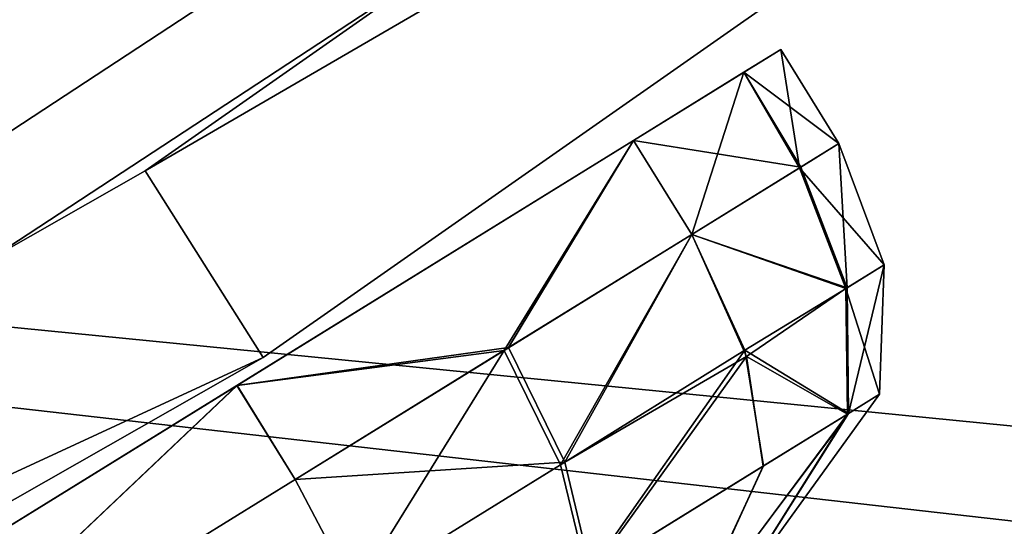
# Model space of a CAD drawing. Header units: metres. Extents: x 0 to 903, y -903 to 0.
# Tile 110 of 234: x 613 to 631, y -783 to -774. Entities that reach past the tile are written whole.
import ezdxf

# ---------------------------------------------------------------- set-up
doc = ezdxf.new("R2010")
doc.units = ezdxf.units.M

msp = doc.modelspace()

# ---------------------------------------------------------------- linework, layer by layer
at = {"layer": 'top01234'}
for points in [[(615.602966, -776.600952, 194.059708), (654.071472, -749.682861, 194.059708), (656.514343, -752.850281, 194.059708)], [(654.071472, -749.682861, 194.059708), (615.602966, -776.600952, 194.059708), (654.071533, -749.682922, 2032.059692)], [(615.602966, -776.600952, 194.059708), (615.603027, -776.601013, 2032.059692), (654.071533, -749.682922, 2032.059692)], [(654.071533, -749.682922, 2032.059692), (615.603027, -776.601013, 2032.059692), (656.514343, -752.850342, 2032.059692)], [(617.74176, -779.98114, 194.059708), (615.602966, -776.600952, 194.059708), (656.514343, -752.850281, 194.059708)], [(615.603027, -776.601013, 2032.059692), (617.74176, -779.981201, 2032.059692), (656.514343, -752.850342, 2032.059692)], [(617.74176, -779.98114, 194.059708), (656.514343, -752.850281, 194.059708), (617.74176, -779.981201, 2032.059692)], [(656.514343, -752.850281, 194.059708), (656.514343, -752.850342, 2032.059692), (617.74176, -779.981201, 2032.059692)], [(574.805115, -799.837646, 194.059708), (615.602966, -776.600952, 194.059708), (617.74176, -779.98114, 194.059708)], [(615.602966, -776.600952, 194.059708), (574.805115, -799.837646, 194.059708), (615.603027, -776.601013, 2032.059692)], [(574.805115, -799.837646, 194.059708), (574.805115, -799.837708, 2032.059692), (615.603027, -776.601013, 2032.059692)], [(615.603027, -776.601013, 2032.059692), (574.805115, -799.837708, 2032.059692), (617.74176, -779.981201, 2032.059692)], [(576.621399, -803.40155, 194.059708), (574.805115, -799.837646, 194.059708), (617.74176, -779.98114, 194.059708)], [(574.805115, -799.837708, 2032.059692), (576.621399, -803.401611, 2032.059692), (617.74176, -779.981201, 2032.059692)], [(576.621399, -803.40155, 194.059708), (617.74176, -779.98114, 194.059708), (576.621399, -803.401611, 2032.059692)], [(617.74176, -779.98114, 194.059708), (617.74176, -779.981201, 2032.059692), (576.621399, -803.401611, 2032.059692)]]:
    msp.add_3dface(points, dxfattribs=at)
at = {"layer": 'top0123413'}
for points in [[(608.471497, -778.966064, 163.059708), (640.806946, -757.759827, 163.059708), (592.283508, -751.406311, 107.702675)], [(641.812134, -759.170349, 160.059708), (609.364624, -780.450073, 160.059708), (593.167358, -752.875977, 104.673172)], [(666.004272, -784.648438, 163.059708), (640.806946, -757.759827, 163.059708), (608.471497, -778.966064, 163.059708)], [(641.812134, -759.170349, 160.059708), (667.767639, -787.0755, 160.059708), (609.364624, -780.450073, 160.059708)], [(618.924744, -815.22229, 163.059708), (608.471497, -778.966064, 163.059708), (574.593323, -797.608704, 163.059708)], [(618.924744, -815.22229, 163.059708), (666.004272, -784.648438, 163.059708), (608.471497, -778.966064, 163.059708)], [(609.364624, -780.450073, 160.059708), (620.424744, -817.820313, 160.059708), (575.369019, -799.157349, 160.059708)], [(667.767639, -787.0755, 160.059708), (620.424744, -817.820313, 160.059708), (609.364624, -780.450073, 160.059708)]]:
    msp.add_3dface(points, dxfattribs=at)
at = {"layer": 'top0123414'}
for points in [[(638.600281, -782.91095, 2036.280518), (594.49231, -809.348267, 2036.280518), (634.046204, -785.541809, 2037.474243)], [(638.600281, -782.91095, 2036.280518), (594.575012, -809.503052, 2035.995483), (594.49231, -809.348267, 2036.280518)], [(638.600281, -782.91095, 2036.280518), (616.960999, -796.821533, 2035.995483), (594.575012, -809.503052, 2035.995483)], [(616.870728, -796.670898, 2059.438721), (638.60022, -782.910828, 2059.438721), (611.291809, -799.60199, 2058.245117)], [(638.60022, -782.910828, 2059.438721), (634.046204, -785.541809, 2058.245117), (611.291809, -799.60199, 2058.245117)], [(638.60022, -782.910828, 2059.438721), (616.870728, -796.670898, 2059.438721), (638.699646, -783.059631, 2059.741455)], [(638.697815, -783.056824, 2035.995483), (616.960999, -796.821533, 2035.995483), (638.600281, -782.91095, 2036.280518)]]:
    msp.add_3dface(points, dxfattribs=at)
at = {"layer": 'top0123415'}
for points in [[(594.49231, -809.348267, 189.838882), (638.600281, -782.91095, 189.838882), (588.00531, -812.401428, 188.645142)], [(638.600281, -782.91095, 189.838882), (611.29187, -799.602051, 188.645142), (588.00531, -812.401428, 188.645142)], [(638.600281, -782.91095, 189.838882), (594.49231, -809.348267, 189.838882), (638.697815, -783.056824, 190.123917)], [(638.699646, -783.059631, 166.378067), (594.576599, -809.505981, 166.378067), (638.60022, -782.910828, 166.680679)], [(594.576599, -809.505981, 166.378067), (616.870728, -796.670898, 166.680679), (638.60022, -782.910828, 166.680679)], [(611.29187, -799.602051, 188.645142), (638.600281, -782.91095, 189.838882), (634.046204, -785.541809, 188.645142)], [(638.60022, -782.910828, 166.680679), (616.870728, -796.670898, 166.680679), (634.046204, -785.541809, 167.874283)]]:
    msp.add_3dface(points, dxfattribs=at)
at = {"layer": 'top0123418'}
for points in [[(651.525146, -780.867065), (617.80719, -805.964722), (615.759033, -803.686096)], [(615.759033, -803.686096, 135), (651.525146, -780.867065, 135), (615.759033, -803.686096)], [(651.525146, -780.867065, 135), (651.525146, -780.867065), (615.759033, -803.686096)], [(615.759033, -803.686096, 135), (653.7005, -819.130371, 135), (651.525146, -780.867065, 135)], [(653.600281, -783.077332), (617.80719, -805.964722), (651.525146, -780.867065)]]:
    msp.add_3dface(points, dxfattribs=at)
at = {"layer": 'top0123432'}
for points in [[(624.44104, -776.054199, 2006.005005), (626.437866, -774.820923, 2016.134155), (627.103699, -774.409729, 2012.560303)], [(627.103699, -774.409729, 2012.560303), (626.438171, -774.82074, 2008.986206), (624.44104, -776.054199, 2006.005005)], [(627.103699, -774.409729, 2012.560303), (626.437866, -774.820923, 2016.134155), (628.154602, -776.111389, 2012.531616)], [(626.438171, -774.82074, 2008.986206), (627.103699, -774.409729, 2012.560303), (627.443237, -776.55072, 2008.87207)], [(627.103699, -774.409729, 2012.560303), (628.154602, -776.111389, 2012.531616), (627.443237, -776.55072, 2008.87207)], [(624.44104, -776.054199, 2006.005005), (626.438171, -774.82074, 2008.986206), (625.492004, -777.755798, 2006.005005)], [(624.44104, -776.054199, 2019.114502), (626.437866, -774.820923, 2016.134155), (624.44104, -776.054199, 2006.005005)], [(626.437866, -774.820923, 2016.134155), (624.44104, -776.054199, 2019.114502), (627.464233, -776.53772, 2016.195923)], [(626.438171, -774.82074, 2008.986206), (627.443237, -776.55072, 2008.87207), (625.492004, -777.755798, 2006.005005)], [(626.437866, -774.820923, 2016.134155), (627.464233, -776.53772, 2016.195923), (628.154602, -776.111389, 2012.531616)], [(617.266479, -780.485291, 2023.82312), (624.44104, -776.054199, 2006.005005), (617.26532, -780.486023, 2001.295776)], [(617.26532, -780.486023, 2001.295776), (624.44104, -776.054199, 2006.005005), (622.180237, -779.801208, 2003.365112)], [(617.266479, -780.485291, 2023.82312), (624.44104, -776.054199, 2019.114502), (624.44104, -776.054199, 2006.005005)], [(624.44104, -776.054199, 2019.114502), (617.266479, -780.485291, 2023.82312), (622.099182, -779.851257, 2021.807861)], [(625.492004, -777.755798, 2019.114502), (624.44104, -776.054199, 2019.114502), (622.099182, -779.851257, 2021.807861)], [(622.180237, -779.801208, 2003.365112), (624.44104, -776.054199, 2006.005005), (625.492004, -777.755798, 2006.005005)], [(624.44104, -776.054199, 2019.114502), (625.492004, -777.755798, 2019.114502), (627.464233, -776.53772, 2016.195923)], [(627.443237, -776.55072, 2008.87207), (628.154602, -776.111389, 2012.531616), (628.972534, -778.304932, 2012.530396)], [(628.154602, -776.111389, 2012.531616), (627.464233, -776.53772, 2016.195923), (628.302551, -778.718628, 2016.042236)], [(628.972534, -778.304932, 2012.530396), (628.154602, -776.111389, 2012.531616), (628.302551, -778.718628, 2016.042236)], [(628.302551, -778.718628, 2016.042236), (627.464233, -776.53772, 2016.195923), (625.492004, -777.755798, 2019.114502)], [(625.492004, -777.755798, 2006.005005), (627.443237, -776.55072, 2008.87207), (628.280518, -778.7323, 2009.023926)], [(628.280518, -778.7323, 2009.023926), (627.443237, -776.55072, 2008.87207), (628.972534, -778.304932, 2012.530396)], [(622.099182, -779.851257, 2021.807861), (623.115906, -781.922058, 2021.409424), (625.492004, -777.755798, 2019.114502)], [(623.19574, -781.872742, 2003.762817), (622.180237, -779.801208, 2003.365112), (625.492004, -777.755798, 2006.005005)], [(623.115906, -781.922058, 2021.409424), (626.452087, -779.84613, 2018.761475), (625.492004, -777.755798, 2019.114502)], [(625.492004, -777.755798, 2006.005005), (626.485107, -779.958801, 2006.394653), (623.19574, -781.872742, 2003.762817)], [(626.485107, -779.958801, 2006.394653), (625.492004, -777.755798, 2006.005005), (628.280518, -778.7323, 2009.023926)], [(625.492004, -777.755798, 2019.114502), (626.452087, -779.84613, 2018.761475), (628.302551, -778.718628, 2016.042236)], [(628.972534, -778.304932, 2012.530396), (628.888794, -780.644531, 2012.535034), (628.280518, -778.7323, 2009.023926)], [(628.302551, -778.718628, 2016.042236), (628.328186, -780.990662, 2015.478516), (628.972534, -778.304932, 2012.530396)], [(628.328186, -780.990662, 2015.478516), (628.888794, -780.644531, 2012.535034), (628.972534, -778.304932, 2012.530396)], [(626.452087, -779.84613, 2018.761475), (628.328186, -780.990662, 2015.478516), (628.302551, -778.718628, 2016.042236)], [(628.280518, -778.7323, 2009.023926), (628.309753, -781.002075, 2009.596436), (626.485107, -779.958801, 2006.394653)], [(628.888794, -780.644531, 2012.535034), (628.309753, -781.002075, 2009.596436), (628.280518, -778.7323, 2009.023926)], [(618.316223, -782.187683, 2001.295776), (617.26532, -780.486023, 2001.295776), (622.180237, -779.801208, 2003.365112)], [(622.099182, -779.851257, 2021.807861), (617.266479, -780.485291, 2023.82312), (618.317383, -782.186951, 2023.82312)], [(618.316223, -782.187683, 2001.295776), (622.180237, -779.801208, 2003.365112), (623.19574, -781.872742, 2003.762817)], [(618.317383, -782.186951, 2023.82312), (619.393555, -784.220825, 2023.392944), (622.099182, -779.851257, 2021.807861)], [(619.393555, -784.220825, 2023.392944), (623.115906, -781.922058, 2021.409424), (622.099182, -779.851257, 2021.807861)], [(623.115906, -781.922058, 2021.409424), (623.598083, -783.912109, 2020.274536), (626.452087, -779.84613, 2018.761475)], [(623.598083, -783.912109, 2020.274536), (626.788757, -781.941284, 2017.740479), (626.452087, -779.84613, 2018.761475)], [(626.452087, -779.84613, 2018.761475), (626.788757, -781.941284, 2017.740479), (628.328186, -780.990662, 2015.478516)], [(626.485107, -779.958801, 2006.394653), (623.674316, -783.86499, 2004.895264), (623.19574, -781.872742, 2003.762817)], [(626.485107, -779.958801, 2006.394653), (626.787598, -781.9422, 2007.377563), (623.674316, -783.86499, 2004.895264)], [(628.309753, -781.002075, 2009.596436), (626.787598, -781.9422, 2007.377563), (626.485107, -779.958801, 2006.394653)], [(609.073425, -785.54541, 2025.477783), (617.266479, -780.485291, 2023.82312), (617.26532, -780.486023, 2001.295776)], [(609.073425, -785.54541, 2025.477783), (610.12439, -787.24707, 2025.477783), (617.266479, -780.485291, 2023.82312)], [(617.26532, -780.486023, 2001.295776), (609.073547, -785.545349, 1999.641602), (609.073425, -785.54541, 2025.477783)], [(609.073547, -785.545349, 1999.641602), (617.26532, -780.486023, 2001.295776), (610.124512, -787.246948, 1999.641602)], [(610.12439, -787.24707, 2025.477783), (618.317383, -782.186951, 2023.82312), (617.266479, -780.485291, 2023.82312)], [(617.26532, -780.486023, 2001.295776), (618.316223, -782.187683, 2001.295776), (610.124512, -787.246948, 1999.641602)], [(628.309753, -781.002075, 2009.596436), (628.888794, -780.644531, 2012.535034), (626.202576, -784.36908, 2012.547607)], [(626.202576, -784.36908, 2012.547607), (628.888794, -780.644531, 2012.535034), (628.328186, -780.990662, 2015.478516)], [(626.788757, -781.941284, 2017.740479), (625.459473, -784.828003, 2014.425781), (628.328186, -780.990662, 2015.478516)], [(628.328186, -780.990662, 2015.478516), (625.459473, -784.828003, 2014.425781), (626.202576, -784.36908, 2012.547607)], [(626.787598, -781.9422, 2007.377563), (628.309753, -781.002075, 2009.596436), (625.469849, -784.821594, 2010.703491)], [(625.469849, -784.821594, 2010.703491), (628.309753, -781.002075, 2009.596436), (626.202576, -784.36908, 2012.547607)], [(619.392395, -784.221558, 2001.726074), (618.316223, -782.187683, 2001.295776), (623.19574, -781.872742, 2003.762817)], [(623.19574, -781.872742, 2003.762817), (623.674316, -783.86499, 2004.895264), (619.392395, -784.221558, 2001.726074)], [(623.115906, -781.922058, 2021.409424), (619.393555, -784.220825, 2023.392944), (623.598083, -783.912109, 2020.274536)], [(625.448364, -784.834839, 2014.435669), (626.788757, -781.941284, 2017.740479), (623.598083, -783.912109, 2020.274536)], [(626.787598, -781.9422, 2007.377563), (625.460266, -784.827515, 2010.694458), (623.674316, -783.86499, 2004.895264)], [(625.448364, -784.834839, 2014.435669), (625.459473, -784.828003, 2014.425781), (626.788757, -781.941284, 2017.740479)], [(625.460266, -784.827515, 2010.694458), (626.787598, -781.9422, 2007.377563), (625.469849, -784.821594, 2010.703491)], [(619.393555, -784.220825, 2023.392944), (618.317383, -782.186951, 2023.82312), (610.12439, -787.24707, 2025.477783)], [(618.316223, -782.187683, 2001.295776), (619.392395, -784.221558, 2001.726074), (610.124512, -787.246948, 1999.641602)]]:
    msp.add_3dface(points, dxfattribs=at)
at = {"layer": 'top0123433'}
for points in [[(624.44104, -776.054199, 207.004959), (626.437866, -774.820923, 217.134109), (627.103699, -774.409729, 213.560272)], [(627.103699, -774.409729, 213.560272), (626.438171, -774.82074, 209.986145), (624.44104, -776.054199, 207.004959)], [(627.103699, -774.409729, 213.560272), (626.437866, -774.820923, 217.134109), (628.154602, -776.111389, 213.531677)], [(626.438171, -774.82074, 209.986145), (627.103699, -774.409729, 213.560272), (627.443237, -776.55072, 209.872025)], [(627.103699, -774.409729, 213.560272), (628.154602, -776.111389, 213.531677), (627.443237, -776.55072, 209.872025)], [(624.44104, -776.054199, 207.004959), (626.438171, -774.82074, 209.986145), (625.492004, -777.755798, 207.004959)], [(624.44104, -776.054199, 220.114456), (626.437866, -774.820923, 217.134109), (624.44104, -776.054199, 207.004959)], [(626.437866, -774.820923, 217.134109), (624.44104, -776.054199, 220.114456), (627.464233, -776.53772, 217.195892)], [(626.438171, -774.82074, 209.986145), (627.443237, -776.55072, 209.872025), (625.492004, -777.755798, 207.004959)], [(626.437866, -774.820923, 217.134109), (627.464233, -776.53772, 217.195892), (628.154602, -776.111389, 213.531677)], [(617.266479, -780.485291, 224.823135), (624.44104, -776.054199, 207.004959), (617.26532, -780.486023, 202.295792)], [(617.26532, -780.486023, 202.295792), (624.44104, -776.054199, 207.004959), (622.180237, -779.801208, 204.365097)], [(617.266479, -780.485291, 224.823135), (624.44104, -776.054199, 220.114456), (624.44104, -776.054199, 207.004959)], [(624.44104, -776.054199, 220.114456), (617.266479, -780.485291, 224.823135), (622.099182, -779.851257, 222.807892)], [(625.492004, -777.755798, 220.114456), (624.44104, -776.054199, 220.114456), (622.099182, -779.851257, 222.807892)], [(622.180237, -779.801208, 204.365097), (624.44104, -776.054199, 207.004959), (625.492004, -777.755798, 207.004959)], [(624.44104, -776.054199, 220.114456), (625.492004, -777.755798, 220.114456), (627.464233, -776.53772, 217.195892)], [(627.443237, -776.55072, 209.872025), (628.154602, -776.111389, 213.531677), (628.972534, -778.304932, 213.53035)], [(628.154602, -776.111389, 213.531677), (627.464233, -776.53772, 217.195892), (628.302551, -778.718628, 217.042191)], [(628.972534, -778.304932, 213.53035), (628.154602, -776.111389, 213.531677), (628.302551, -778.718628, 217.042191)], [(628.302551, -778.718628, 217.042191), (627.464233, -776.53772, 217.195892), (625.492004, -777.755798, 220.114456)], [(625.492004, -777.755798, 207.004959), (627.443237, -776.55072, 209.872025), (628.280518, -778.7323, 210.023926)], [(628.280518, -778.7323, 210.023926), (627.443237, -776.55072, 209.872025), (628.972534, -778.304932, 213.53035)], [(622.099182, -779.851257, 222.807892), (623.115906, -781.922058, 222.409378), (625.492004, -777.755798, 220.114456)], [(623.19574, -781.872742, 204.762787), (622.180237, -779.801208, 204.365097), (625.492004, -777.755798, 207.004959)], [(623.115906, -781.922058, 222.409378), (626.452087, -779.84613, 219.76149), (625.492004, -777.755798, 220.114456)], [(625.492004, -777.755798, 207.004959), (626.485107, -779.958801, 207.394608), (623.19574, -781.872742, 204.762787)], [(626.485107, -779.958801, 207.394608), (625.492004, -777.755798, 207.004959), (628.280518, -778.7323, 210.023926)], [(625.492004, -777.755798, 220.114456), (626.452087, -779.84613, 219.76149), (628.302551, -778.718628, 217.042191)], [(628.972534, -778.304932, 213.53035), (628.888794, -780.644531, 213.535049), (628.280518, -778.7323, 210.023926)], [(628.302551, -778.718628, 217.042191), (628.328186, -780.990662, 216.478531), (628.972534, -778.304932, 213.53035)], [(628.328186, -780.990662, 216.478531), (628.888794, -780.644531, 213.535049), (628.972534, -778.304932, 213.53035)], [(626.452087, -779.84613, 219.76149), (628.328186, -780.990662, 216.478531), (628.302551, -778.718628, 217.042191)], [(628.280518, -778.7323, 210.023926), (628.309753, -781.002075, 210.596451), (626.485107, -779.958801, 207.394608)], [(628.888794, -780.644531, 213.535049), (628.309753, -781.002075, 210.596451), (628.280518, -778.7323, 210.023926)], [(618.316223, -782.187683, 202.295792), (617.26532, -780.486023, 202.295792), (622.180237, -779.801208, 204.365097)], [(622.099182, -779.851257, 222.807892), (617.266479, -780.485291, 224.823135), (618.317383, -782.186951, 224.823135)], [(618.316223, -782.187683, 202.295792), (622.180237, -779.801208, 204.365097), (623.19574, -781.872742, 204.762787)], [(618.317383, -782.186951, 224.823135), (619.393555, -784.220825, 224.392899), (622.099182, -779.851257, 222.807892)], [(619.393555, -784.220825, 224.392899), (623.115906, -781.922058, 222.409378), (622.099182, -779.851257, 222.807892)], [(623.115906, -781.922058, 222.409378), (623.598083, -783.912109, 221.274536), (626.452087, -779.84613, 219.76149)], [(623.598083, -783.912109, 221.274536), (626.788757, -781.941284, 218.740524), (626.452087, -779.84613, 219.76149)], [(626.452087, -779.84613, 219.76149), (626.788757, -781.941284, 218.740524), (628.328186, -780.990662, 216.478531)], [(626.485107, -779.958801, 207.394608), (623.674316, -783.86499, 205.895233), (623.19574, -781.872742, 204.762787)], [(626.485107, -779.958801, 207.394608), (626.787598, -781.9422, 208.377518), (623.674316, -783.86499, 205.895233)], [(628.309753, -781.002075, 210.596451), (626.787598, -781.9422, 208.377518), (626.485107, -779.958801, 207.394608)], [(609.073425, -785.54541, 226.477768), (617.266479, -780.485291, 224.823135), (617.26532, -780.486023, 202.295792)], [(609.073425, -785.54541, 226.477768), (610.12439, -787.24707, 226.477768), (617.266479, -780.485291, 224.823135)], [(617.26532, -780.486023, 202.295792), (609.073547, -785.545349, 200.641617), (609.073425, -785.54541, 226.477768)], [(609.073547, -785.545349, 200.641617), (617.26532, -780.486023, 202.295792), (610.124512, -787.246948, 200.641617)], [(610.12439, -787.24707, 226.477768), (618.317383, -782.186951, 224.823135), (617.266479, -780.485291, 224.823135)], [(617.26532, -780.486023, 202.295792), (618.316223, -782.187683, 202.295792), (610.124512, -787.246948, 200.641617)], [(628.309753, -781.002075, 210.596451), (628.888794, -780.644531, 213.535049), (626.202576, -784.36908, 213.547577)], [(626.202576, -784.36908, 213.547577), (628.888794, -780.644531, 213.535049), (628.328186, -780.990662, 216.478531)], [(626.788757, -781.941284, 218.740524), (625.459473, -784.828003, 215.425735), (628.328186, -780.990662, 216.478531)], [(628.328186, -780.990662, 216.478531), (625.459473, -784.828003, 215.425735), (626.202576, -784.36908, 213.547577)], [(626.787598, -781.9422, 208.377518), (628.309753, -781.002075, 210.596451), (625.469849, -784.821594, 211.703537)], [(625.469849, -784.821594, 211.703537), (628.309753, -781.002075, 210.596451), (626.202576, -784.36908, 213.547577)], [(619.392395, -784.221558, 202.726013), (618.316223, -782.187683, 202.295792), (623.19574, -781.872742, 204.762787)], [(623.19574, -781.872742, 204.762787), (623.674316, -783.86499, 205.895233), (619.392395, -784.221558, 202.726013)], [(623.115906, -781.922058, 222.409378), (619.393555, -784.220825, 224.392899), (623.598083, -783.912109, 221.274536)], [(625.448364, -784.834839, 215.435699), (626.788757, -781.941284, 218.740524), (623.598083, -783.912109, 221.274536)], [(626.787598, -781.9422, 208.377518), (625.460266, -784.827515, 211.694412), (623.674316, -783.86499, 205.895233)], [(625.448364, -784.834839, 215.435699), (625.459473, -784.828003, 215.425735), (626.788757, -781.941284, 218.740524)], [(625.460266, -784.827515, 211.694412), (626.787598, -781.9422, 208.377518), (625.469849, -784.821594, 211.703537)], [(619.393555, -784.220825, 224.392899), (618.317383, -782.186951, 224.823135), (610.12439, -787.24707, 226.477768)], [(618.316223, -782.187683, 202.295792), (619.392395, -784.221558, 202.726013), (610.124512, -787.246948, 200.641617)]]:
    msp.add_3dface(points, dxfattribs=at)

doc.saveas('drawing.dxf')
